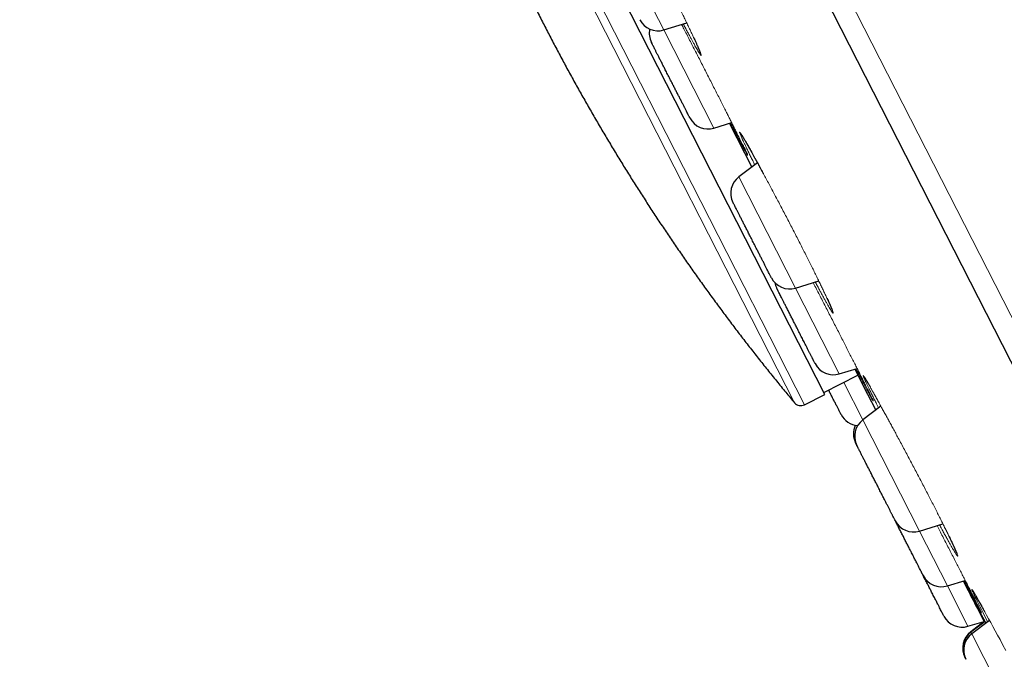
# Model space of a CAD drawing. Header units: millimetres. Extents: x 8 to 578, y 12 to 587.
# Tile 91 of 156: x 51 to 75, y 525 to 541. Entities that reach past the tile are written whole.
import ezdxf

# ---------------------------------------------------------------- set-up
doc = ezdxf.new("R2010")
doc.units = ezdxf.units.MM

msp = doc.modelspace()

# ---------------------------------------------------------------- linework, layer by layer
at = {"color": 252, "linetype": 'Continuous', "lineweight": 0}
for p, q in [((51.632, 580.745), (88.83, 507.739)), ((70.47, 531.654), (60.188, 551.835)), ((70.226, 531.704), (60.084, 551.608)), ((67.025, 540.85), (65.636, 543.575)), ((68.252, 538.442), (67.025, 540.85)), ((70.251, 534.518), (68.862, 537.243)), ((71.324, 532.412), (70.251, 534.518)), ((71.9, 531.281), (71.432, 532.2)), ((73.289, 528.556), (71.9, 531.281)), ((73.973, 527.212), (73.289, 528.556)), ((74.479, 526.22), (73.973, 527.212)), ((74.553, 526.075), (74.547, 526.085)), ((74.573, 526.036), (74.553, 526.075)), ((75.961, 523.31), (74.573, 526.036))]:
    msp.add_line(p, q, dxfattribs=at)
at = {"color": 7, "linetype": 'Continuous', "lineweight": 30}
for p, q in [((88.322, 507.613), (51.231, 580.408)), ((70.972, 531.909), (60.689, 552.091)), ((67.025, 540.85), (67.585, 541.021)), ((68.252, 538.442), (68.686, 538.575)), ((68.631, 538.558), (69.179, 537.482)), ((69.319, 537.588), (68.862, 537.243)), ((70.251, 534.518), (70.821, 534.692)), ((71.324, 532.412), (71.761, 532.546)), ((71.703, 532.528), (72.018, 531.91)), ((70.949, 531.954), (71.78, 532.377)), ((70.47, 531.654), (70.972, 531.909)), ((72.018, 531.91), (72.218, 531.521)), ((72.346, 531.617), (71.9, 531.281)), ((73.289, 528.556), (73.865, 528.732)), ((73.973, 527.212), (74.412, 527.346)), ((74.479, 526.22), (74.872, 526.34)), ((74.876, 526.333), (74.547, 526.085)), ((74.899, 526.336), (74.553, 526.075)), ((75.007, 526.363), (74.573, 526.036))]:
    msp.add_line(p, q, dxfattribs=at)
at = {"color": 252, "linetype": 'Continuous', "lineweight": 0, "flags": 128}
msp.add_lwpolyline([(74.961, 526.328), (74.941, 526.368), (74.894, 526.46), (74.85, 526.547), (74.809, 526.628), (74.771, 526.703), (74.737, 526.772), (74.705, 526.836), (74.676, 526.895), (74.651, 526.946), (74.629, 526.992), (74.611, 527.03), (74.596, 527.062), (74.584, 527.088), (74.577, 527.106), (74.573, 527.118), (74.573, 527.123), (74.578, 527.118), (74.588, 527.104), (74.603, 527.08), (74.623, 527.048), (74.648, 527.005), (74.673, 526.962), (74.701, 526.913), (74.732, 526.858), (74.767, 526.797), (74.804, 526.729), (74.846, 526.655), (74.89, 526.575), (74.936, 526.491), (74.985, 526.403), (75.036, 526.31), (75.089, 526.213), (75.145, 526.111), (75.203, 526.004), (75.264, 525.892), (75.335, 525.76), (75.408, 525.626)], dxfattribs=at)
at = {"color": 7, "linetype": 'Continuous', "lineweight": 30}
for centre, radius, start, end in [((66.878, 541.328), 0.5, 207, 287), ((67.164, 540.768), 0.5, 168.0339, 207), ((68.105, 538.92), 0.5, 207, 287), ((69.163, 536.844), 0.5, 127, 207), ((70.105, 534.996), 0.5, 207, 287), ((70.236, 534.738), 0.5, 190.1844, 207), ((71.178, 532.89), 0.5, 207, 287), ((70.38, 531.832), 0.2, 219.9084, 297), ((71.814, 531.641), 0.5, 207, 265.3707), ((72.171, 530.941), 0.5, 155.2466, 207), ((72.201, 530.882), 0.5, 127, 207), ((73.142, 529.034), 0.5, 207, 287), ((73.827, 527.69), 0.5, 207, 287), ((74.333, 526.698), 0.5, 207, 287), ((74.848, 525.686), 0.5, 127, 207), ((74.853, 525.676), 0.5, 127, 207), ((74.874, 525.636), 0.5, 127, 207)]:
    msp.add_arc(centre, radius, start, end, dxfattribs=at)
for points, knots in [([(60.085, 551.607), (60.089, 551.59), (60.122, 551.458), (60.186, 551.21), (60.277, 550.865), (60.37, 550.521), (60.466, 550.177), (60.564, 549.834), (60.665, 549.491), (60.768, 549.15), (60.874, 548.809), (60.982, 548.468), (61.093, 548.129), (61.206, 547.79), (61.321, 547.452), (61.439, 547.115), (61.559, 546.779), (61.682, 546.444), (61.807, 546.11), (61.934, 545.776), (62.064, 545.443), (62.196, 545.112), (62.33, 544.781), (62.467, 544.451), (62.606, 544.122), (62.748, 543.795), (62.892, 543.468), (63.038, 543.142), (63.187, 542.817), (63.338, 542.494), (63.491, 542.171), (63.646, 541.85), (63.804, 541.529), (63.964, 541.21), (64.126, 540.892), (64.291, 540.575), (64.458, 540.259), (64.627, 539.945), (64.798, 539.631), (64.972, 539.319), (65.148, 539.009), (65.326, 538.699), (65.506, 538.391), (65.689, 538.084), (65.873, 537.778), (66.06, 537.473), (66.249, 537.17), (66.44, 536.869), (66.634, 536.568), (66.829, 536.269), (67.027, 535.972), (67.227, 535.676), (67.428, 535.381), (67.632, 535.088), (67.838, 534.796), (68.047, 534.505), (68.257, 534.217), (68.469, 533.929), (68.683, 533.643), (68.9, 533.359), (69.118, 533.076), (69.339, 532.795), (69.561, 532.516), (69.785, 532.238), (70.007, 531.967), (70.155, 531.79), (70.226, 531.704)], [0, 0, 0, 0, 0.00233, 0.018173, 0.034017, 0.049861, 0.065706, 0.08155, 0.097395, 0.113241, 0.129086, 0.144932, 0.160778, 0.176625, 0.192471, 0.208318, 0.224166, 0.240013, 0.255861, 0.271709, 0.287558, 0.303406, 0.319255, 0.335104, 0.350954, 0.366803, 0.382653, 0.398503, 0.414354, 0.430205, 0.446056, 0.461907, 0.477758, 0.49361, 0.509462, 0.525314, 0.541167, 0.55702, 0.572873, 0.588726, 0.60458, 0.620434, 0.636288, 0.652142, 0.667997, 0.683851, 0.699707, 0.715562, 0.731418, 0.747274, 0.76313, 0.778986, 0.794843, 0.8107, 0.826558, 0.842415, 0.858273, 0.874131, 0.88999, 0.905848, 0.921707, 0.937567, 0.953426, 0.969286, 0.985146, 1, 1, 1, 1]), ([(67.66, 538.693), (67.66, 538.693), (67.66, 538.692), (67.659, 538.694), (67.656, 538.7), (67.652, 538.709), (67.644, 538.725), (67.631, 538.75), (67.612, 538.787), (67.588, 538.833), (67.561, 538.888), (67.529, 538.949), (67.5, 539.007), (67.475, 539.055), (67.456, 539.094), (67.436, 539.133), (67.409, 539.186), (67.375, 539.252), (67.333, 539.334), (67.29, 539.418), (67.251, 539.495), (67.217, 539.562), (67.187, 539.62), (67.158, 539.678), (67.129, 539.736), (67.099, 539.793), (67.064, 539.862), (67.024, 539.94), (66.98, 540.027), (66.938, 540.109), (66.899, 540.187), (66.862, 540.258), (66.835, 540.312), (66.815, 540.351), (66.801, 540.379), (66.788, 540.405), (66.772, 540.435), (66.756, 540.468), (66.74, 540.498), (66.729, 540.521), (66.722, 540.534), (66.719, 540.54), (66.718, 540.541), (66.718, 540.541)], [0, 0, 0, 0, 0.001171, 0.021057, 0.04096, 0.060962, 0.08114, 0.11375, 0.146057, 0.178404, 0.211137, 0.243746, 0.276053, 0.292205, 0.308412, 0.324714, 0.341154, 0.371224, 0.401063, 0.430944, 0.461135, 0.481224, 0.501171, 0.521057, 0.54096, 0.560962, 0.58114, 0.61375, 0.646057, 0.678404, 0.711137, 0.743746, 0.776053, 0.792205, 0.808412, 0.824714, 0.841154, 0.871224, 0.901063, 0.930944, 0.961135, 0.981224, 1, 1, 1, 1]), ([(67.75, 540.671), (67.752, 540.664), (67.763, 540.642), (67.778, 540.608), (67.797, 540.567), (67.813, 540.532), (67.827, 540.499), (67.84, 540.47), (67.852, 540.444), (67.862, 540.421), (67.871, 540.4), (67.878, 540.382), (67.885, 540.367), (67.891, 540.353), (67.897, 540.337), (67.903, 540.323), (67.909, 540.308), (67.913, 540.295), (67.917, 540.286), (67.918, 540.281), (67.918, 540.281), (67.918, 540.281)], [0, 0, 0, 0, 0.028081, 0.101453, 0.169943, 0.233547, 0.292258, 0.351185, 0.404183, 0.452355, 0.500737, 0.550121, 0.586421, 0.629172, 0.678357, 0.73381, 0.78973, 0.859135, 0.924209, 0.985287, 1, 1, 1, 1]), ([(68.915, 538.295), (68.915, 538.295), (68.914, 538.296), (68.916, 538.293), (68.918, 538.29), (68.923, 538.284), (68.928, 538.275), (68.935, 538.264), (68.942, 538.253), (68.949, 538.242), (68.955, 538.231), (68.963, 538.219), (68.973, 538.203), (68.985, 538.182), (69, 538.156), (69.018, 538.126), (69.037, 538.092), (69.059, 538.054), (69.083, 538.012), (69.11, 537.965), (69.138, 537.914), (69.17, 537.858), (69.204, 537.797), (69.239, 537.733), (69.276, 537.666), (69.314, 537.598), (69.351, 537.53), (69.386, 537.465), (69.42, 537.404), (69.444, 537.359), (69.458, 537.333), (69.461, 537.328)], [0, 0, 0, 0, 0.001415, 0.029388, 0.056029, 0.081261, 0.11485, 0.144772, 0.170166, 0.191018, 0.209865, 0.231581, 0.256291, 0.288909, 0.325365, 0.363821, 0.403905, 0.445617, 0.488955, 0.533916, 0.580497, 0.628688, 0.678483, 0.728913, 0.776671, 0.826655, 0.872935, 0.915516, 0.954403, 0.989605, 1, 1, 1, 1]), ([(68.964, 538.015), (68.969, 538.004), (68.981, 537.979), (68.999, 537.942), (69.018, 537.903), (69.034, 537.87), (69.046, 537.845), (69.055, 537.825), (69.06, 537.814), (69.063, 537.806), (69.064, 537.805), (69.065, 537.804)], [0, 0, 0, 0, 0.087488, 0.207438, 0.351156, 0.488525, 0.619491, 0.744008, 0.862048, 0.932531, 1, 1, 1, 1]), ([(69.659, 534.769), (69.659, 534.769), (69.659, 534.769), (69.658, 534.771), (69.655, 534.778), (69.647, 534.793), (69.633, 534.82), (69.615, 534.856), (69.592, 534.9), (69.565, 534.953), (69.54, 535.003), (69.518, 535.047), (69.5, 535.082), (69.481, 535.118), (69.457, 535.167), (69.425, 535.229), (69.386, 535.306), (69.344, 535.387), (69.307, 535.461), (69.273, 535.528), (69.243, 535.585), (69.214, 535.643), (69.185, 535.7), (69.155, 535.759), (69.119, 535.829), (69.078, 535.91), (69.032, 536), (68.987, 536.087), (68.945, 536.171), (68.905, 536.249), (68.874, 536.31), (68.851, 536.355), (68.835, 536.386), (68.82, 536.417), (68.801, 536.453), (68.781, 536.494), (68.76, 536.534), (68.743, 536.566), (68.732, 536.588), (68.725, 536.603), (68.72, 536.611), (68.718, 536.616), (68.718, 536.617), (68.718, 536.617)], [0, 0, 0, 0, 0.00249, 0.022492, 0.042671, 0.075281, 0.107587, 0.139935, 0.172667, 0.205277, 0.237583, 0.253736, 0.269942, 0.286244, 0.302685, 0.332754, 0.362594, 0.392475, 0.422665, 0.442754, 0.462702, 0.482587, 0.50249, 0.522492, 0.542671, 0.575281, 0.607587, 0.639935, 0.672667, 0.705277, 0.737583, 0.753736, 0.769942, 0.786244, 0.802685, 0.832754, 0.862594, 0.892475, 0.922665, 0.942754, 0.962702, 0.982587, 1, 1, 1, 1]), ([(70.731, 532.665), (70.732, 532.664), (70.732, 532.663), (70.728, 532.672), (70.719, 532.69), (70.704, 532.718), (70.686, 532.754), (70.666, 532.792), (70.649, 532.826), (70.635, 532.854), (70.62, 532.884), (70.599, 532.925), (70.572, 532.978), (70.537, 533.046), (70.5, 533.119), (70.465, 533.188), (70.433, 533.25), (70.405, 533.305), (70.377, 533.36), (70.348, 533.417), (70.319, 533.474), (70.283, 533.545), (70.241, 533.627), (70.193, 533.721), (70.146, 533.813), (70.1, 533.904), (70.056, 533.991), (70.02, 534.06), (69.994, 534.112), (69.974, 534.15), (69.956, 534.187), (69.933, 534.232), (69.906, 534.284), (69.879, 534.338), (69.855, 534.385), (69.836, 534.422), (69.823, 534.448), (69.813, 534.468), (69.805, 534.484), (69.798, 534.496), (69.794, 534.505), (69.791, 534.511), (69.791, 534.51), (69.791, 534.51)], [0, 0, 0, 0, 0.0137405, 0.046047, 0.0783948, 0.111127, 0.1437368, 0.1760433, 0.1921958, 0.2084018, 0.2247041, 0.2411446, 0.2712139, 0.3010538, 0.3309345, 0.3611253, 0.3812144, 0.4011617, 0.421047, 0.4409504, 0.460952, 0.4811308, 0.5137405, 0.546047, 0.5783948, 0.611127, 0.6437368, 0.6760433, 0.6921958, 0.7084018, 0.7247041, 0.7411446, 0.7712139, 0.8010538, 0.8309345, 0.8611253, 0.8812144, 0.9011617, 0.921047, 0.9409504, 0.960952, 0.9811308, 1, 1, 1, 1]), ([(71.023, 534.268), (71.027, 534.258), (71.04, 534.231), (71.055, 534.198), (71.068, 534.168), (71.077, 534.148), (71.085, 534.13), (71.092, 534.116), (71.097, 534.104), (71.102, 534.092), (71.107, 534.08), (71.113, 534.066), (71.12, 534.051), (71.127, 534.035), (71.133, 534.019), (71.139, 534.004), (71.145, 533.991), (71.149, 533.98), (71.152, 533.973), (71.153, 533.968), (71.154, 533.966), (71.154, 533.966), (71.155, 533.966)], [0, 0, 0, 0, 0.054967, 0.148635, 0.19735, 0.242461, 0.282331, 0.316952, 0.346315, 0.370417, 0.404723, 0.44589, 0.493967, 0.548949, 0.604071, 0.664306, 0.726784, 0.790942, 0.856756, 0.909613, 0.963344, 1, 1, 1, 1]), ([(71.941, 532.328), (71.941, 532.328), (71.941, 532.328), (71.941, 532.327), (71.942, 532.326), (71.944, 532.323), (71.946, 532.32), (71.949, 532.315), (71.955, 532.306), (71.965, 532.29), (71.976, 532.271), (71.99, 532.249), (72.004, 532.225), (72.019, 532.198), (72.036, 532.17), (72.054, 532.139), (72.07, 532.111), (72.081, 532.091), (72.086, 532.083)], [0, 0, 0, 0, 0.010805, 0.049241, 0.081241, 0.107814, 0.134578, 0.162406, 0.241811, 0.328778, 0.422959, 0.516089, 0.604636, 0.688596, 0.777185, 0.860019, 0.941544, 1, 1, 1, 1]), ([(71.369, 531.414), (71.369, 531.414), (71.369, 531.414), (71.368, 531.416), (71.364, 531.422), (71.358, 531.435), (71.346, 531.458), (71.33, 531.489), (71.313, 531.524), (71.295, 531.559), (71.278, 531.591), (71.26, 531.627), (71.241, 531.665), (71.22, 531.707), (71.192, 531.76), (71.159, 531.826), (71.117, 531.907), (71.086, 531.97), (71.067, 532.006), (71.064, 532.012)], [0, 0, 0, 0, 0.021828, 0.064129, 0.106788, 0.184812, 0.26224, 0.339774, 0.418112, 0.470239, 0.521998, 0.573596, 0.625241, 0.677141, 0.729501, 0.814116, 0.897944, 0.981879, 1, 1, 1, 1]), ([(72.123, 531.818), (72.125, 531.814), (72.128, 531.807), (72.13, 531.802), (72.131, 531.8)], [0, 0, 0, 0, 0.54484, 1, 1, 1, 1]), ([(71.754, 530.658), (71.752, 530.662), (71.743, 530.679), (71.734, 530.697), (71.728, 530.709), (71.726, 530.713), (71.725, 530.714), (71.725, 530.714)], [0, 0, 0, 0, 0.126601, 0.421574, 0.713803, 0.859911, 1, 1, 1, 1]), ([(72.697, 528.807), (72.697, 528.808), (72.696, 528.809), (72.689, 528.824), (72.677, 528.847), (72.66, 528.879), (72.643, 528.914), (72.626, 528.946), (72.613, 528.971), (72.599, 528.999), (72.579, 529.038), (72.554, 529.089), (72.52, 529.154), (72.484, 529.225), (72.45, 529.292), (72.419, 529.353), (72.392, 529.406), (72.364, 529.461), (72.335, 529.517), (72.306, 529.574), (72.271, 529.644), (72.229, 529.726), (72.181, 529.82), (72.133, 529.913), (72.087, 530.005), (72.041, 530.094), (72.005, 530.165), (71.978, 530.219), (71.958, 530.258), (71.938, 530.296), (71.914, 530.343), (71.887, 530.397), (71.858, 530.455), (71.832, 530.506), (71.812, 530.545), (71.796, 530.575), (71.785, 530.597), (71.776, 530.615), (71.768, 530.631), (71.762, 530.642), (71.757, 530.651), (71.755, 530.656), (71.755, 530.655), (71.755, 530.655)], [0, 0, 0, 0, 0.030664, 0.0630118, 0.0957441, 0.1283538, 0.1606603, 0.1768129, 0.1930189, 0.2093211, 0.2257616, 0.2558309, 0.2856708, 0.3155515, 0.3457423, 0.3658314, 0.3857787, 0.405664, 0.4255674, 0.445569, 0.4657478, 0.4983576, 0.530664, 0.5630118, 0.5957441, 0.6283538, 0.6606603, 0.6768129, 0.6930189, 0.7093211, 0.7257616, 0.7558309, 0.7856708, 0.8155515, 0.8457423, 0.8658314, 0.8857787, 0.905664, 0.9255674, 0.945569, 0.9657478, 0.9983576, 1, 1, 1, 1]), ([(73.381, 527.464), (73.381, 527.464), (73.382, 527.463), (73.378, 527.471), (73.371, 527.485), (73.362, 527.501), (73.355, 527.516), (73.346, 527.533), (73.334, 527.558), (73.316, 527.592), (73.291, 527.64), (73.264, 527.695), (73.236, 527.749), (73.21, 527.8), (73.186, 527.846), (73.162, 527.894), (73.137, 527.944), (73.11, 527.996), (73.077, 528.061), (73.037, 528.139), (72.99, 528.231), (72.943, 528.325), (72.894, 528.419), (72.846, 528.514), (72.807, 528.591), (72.776, 528.651), (72.754, 528.696), (72.731, 528.74), (72.712, 528.777), (72.702, 528.798), (72.698, 528.805)], [0, 0, 0, 0, 0.017146, 0.067364, 0.117115, 0.141989, 0.166945, 0.19205, 0.217368, 0.263674, 0.309626, 0.355641, 0.402134, 0.43307, 0.463788, 0.494411, 0.525061, 0.555863, 0.586937, 0.637155, 0.686906, 0.73672, 0.787126, 0.837344, 0.887095, 0.911969, 0.936926, 0.962031, 0.987348, 1, 1, 1, 1]), ([(74.007, 528.442), (74.016, 528.424), (74.033, 528.387), (74.058, 528.335), (74.082, 528.286), (74.101, 528.245), (74.116, 528.211), (74.129, 528.185), (74.139, 528.163), (74.147, 528.144), (74.154, 528.128), (74.161, 528.113), (74.169, 528.096), (74.177, 528.077), (74.185, 528.058), (74.192, 528.041), (74.198, 528.028), (74.201, 528.019), (74.203, 528.013), (74.205, 528.009), (74.206, 528.006), (74.207, 528.004), (74.207, 528.001), (74.207, 528.002), (74.207, 528.002)], [0, 0, 0, 0, 0.073646, 0.150479, 0.229059, 0.300499, 0.355177, 0.404138, 0.44738, 0.484901, 0.517189, 0.55253, 0.593899, 0.641294, 0.700553, 0.757591, 0.810308, 0.858743, 0.883797, 0.909767, 0.93665, 0.964442, 0.993181, 1, 1, 1, 1]), ([(73.887, 526.472), (73.887, 526.472), (73.887, 526.471), (73.883, 526.479), (73.876, 526.493), (73.868, 526.509), (73.86, 526.524), (73.852, 526.541), (73.839, 526.566), (73.821, 526.6), (73.797, 526.648), (73.769, 526.703), (73.741, 526.757), (73.715, 526.809), (73.692, 526.854), (73.667, 526.902), (73.642, 526.952), (73.616, 527.004), (73.583, 527.069), (73.543, 527.147), (73.496, 527.239), (73.448, 527.333), (73.41, 527.407), (73.388, 527.45), (73.383, 527.461)], [0, 0, 0, 0, 0.0212983, 0.0836772, 0.1454759, 0.1763738, 0.2073741, 0.2385585, 0.2700073, 0.3275265, 0.3846068, 0.4417653, 0.4995169, 0.537945, 0.5761021, 0.6141403, 0.6522133, 0.6904742, 0.729074, 0.7914527, 0.8532514, 0.915129, 0.9777421, 1, 1, 1, 1]), ([(74.363, 527.331), (74.444, 527.174), (74.616, 526.838), (74.789, 526.502), (74.881, 526.323)], [0, 0, 0, 0, 0.468484, 1, 1, 1, 1]), ([(74.6, 527.084), (74.6, 527.084), (74.6, 527.084), (74.601, 527.082), (74.603, 527.079), (74.607, 527.073), (74.612, 527.064), (74.619, 527.054), (74.626, 527.041), (74.635, 527.026), (74.647, 527.006), (74.66, 526.983), (74.676, 526.956), (74.694, 526.925), (74.713, 526.89), (74.736, 526.851), (74.759, 526.809), (74.784, 526.765), (74.809, 526.721), (74.83, 526.683), (74.843, 526.66), (74.848, 526.651)], [0, 0, 0, 0, 0.03067, 0.063546, 0.108991, 0.146815, 0.184984, 0.225373, 0.268737, 0.320505, 0.375954, 0.435081, 0.497883, 0.564355, 0.633942, 0.701182, 0.774895, 0.843518, 0.907056, 0.965516, 1, 1, 1, 1]), ([(74.79, 526.594), (74.79, 526.592), (74.793, 526.587), (74.795, 526.582), (74.798, 526.576), (74.798, 526.576), (74.798, 526.576)], [0, 0, 0, 0, 0.118236, 0.482778, 0.780043, 1, 1, 1, 1]), ([(74.407, 525.451), (74.406, 525.454), (74.403, 525.459), (74.403, 525.458), (74.403, 525.458)], [0, 0, 0, 0, 0.477494, 1, 1, 1, 1]), ([(74.427, 525.411), (74.427, 525.412), (74.421, 525.423), (74.415, 525.436), (74.409, 525.446), (74.408, 525.449), (74.408, 525.449), (74.408, 525.449)], [0, 0, 0, 0, 0.026598, 0.383806, 0.737692, 0.914627, 1, 1, 1, 1])]:
    msp.add_open_spline(points, degree=3, knots=knots, dxfattribs=at)
at = {"color": 252, "linetype": 'Continuous', "lineweight": 0}
for points, knots in [([(66.862, 542.48), (66.887, 542.431), (66.936, 542.334), (67.01, 542.189), (67.082, 542.045), (67.153, 541.903), (67.223, 541.763), (67.291, 541.625), (67.357, 541.491), (67.42, 541.361), (67.481, 541.237), (67.538, 541.118), (67.593, 541.003), (67.642, 540.9), (67.686, 540.807), (67.725, 540.725), (67.76, 540.648), (67.792, 540.578), (67.821, 540.514), (67.847, 540.455), (67.871, 540.402), (67.89, 540.356), (67.907, 540.316), (67.92, 540.284), (67.929, 540.258), (67.935, 540.24), (67.937, 540.228), (67.936, 540.223), (67.93, 540.226), (67.92, 540.239), (67.904, 540.261), (67.884, 540.293), (67.86, 540.334), (67.832, 540.382), (67.802, 540.434), (67.771, 540.49), (67.737, 540.553), (67.699, 540.621), (67.659, 540.695), (67.616, 540.775), (67.571, 540.86), (67.532, 540.934), (67.507, 540.98), (67.499, 540.995)], [0, 0, 0, 0, 0.026898, 0.053646, 0.080335, 0.107059, 0.133915, 0.161002, 0.187915, 0.21465, 0.241316, 0.268028, 0.294905, 0.322069, 0.345387, 0.36847, 0.391396, 0.414247, 0.437106, 0.460055, 0.483176, 0.506672, 0.529881, 0.552879, 0.575744, 0.598551, 0.621374, 0.644284, 0.671551, 0.698511, 0.725268, 0.751927, 0.778589, 0.805356, 0.828527, 0.851535, 0.874442, 0.897314, 0.920215, 0.943214, 0.966379, 0.989253, 1, 1, 1, 1]), ([(67.459, 540.983), (67.477, 540.948), (67.517, 540.869), (67.583, 540.742), (67.654, 540.603), (67.727, 540.461), (67.801, 540.318), (67.875, 540.174), (67.949, 540.028), (68.023, 539.883), (68.073, 539.786), (68.097, 539.738)], [0, 0, 0, 0, 0.09063, 0.204059, 0.318163, 0.432497, 0.546082, 0.659276, 0.772432, 0.885895, 1, 1, 1, 1]), ([(68.097, 539.738), (68.122, 539.689), (68.171, 539.592), (68.244, 539.449), (68.315, 539.309), (68.385, 539.172), (68.452, 539.038), (68.515, 538.914), (68.572, 538.8), (68.625, 538.696), (68.674, 538.597), (68.722, 538.503), (68.767, 538.413), (68.809, 538.328), (68.849, 538.247), (68.886, 538.172), (68.92, 538.103), (68.951, 538.04), (68.979, 537.984), (69.003, 537.934), (69.024, 537.891), (69.042, 537.854), (69.056, 537.823), (69.067, 537.8), (69.074, 537.783), (69.078, 537.774), (69.077, 537.772), (69.074, 537.776), (69.067, 537.788), (69.056, 537.806), (69.042, 537.832), (69.025, 537.864), (69.004, 537.903), (68.98, 537.948), (68.952, 538), (68.92, 538.061), (68.882, 538.133), (68.838, 538.217), (68.791, 538.308), (68.74, 538.406), (68.696, 538.492), (68.667, 538.548), (68.657, 538.566)], [0, 0, 0, 0, 0.028425, 0.056672, 0.084832, 0.112998, 0.141264, 0.169727, 0.194087, 0.218259, 0.242308, 0.266304, 0.290319, 0.314424, 0.338691, 0.363287, 0.387597, 0.411702, 0.435683, 0.45962, 0.483596, 0.507689, 0.53245, 0.556871, 0.581033, 0.605017, 0.628903, 0.652768, 0.676686, 0.701354, 0.725722, 0.749866, 0.773858, 0.797773, 0.821681, 0.845653, 0.874136, 0.902326, 0.930341, 0.958302, 0.986331, 1, 1, 1, 1]), ([(69.254, 537.539), (69.236, 537.575), (69.2, 537.648), (69.15, 537.749), (69.103, 537.845), (69.06, 537.933), (69.023, 538.009), (68.992, 538.075), (68.966, 538.131), (68.943, 538.181), (68.923, 538.224), (68.907, 538.261), (68.895, 538.291), (68.886, 538.314), (68.88, 538.33), (68.878, 538.34), (68.88, 538.342), (68.886, 538.338), (68.895, 538.327), (68.908, 538.308), (68.925, 538.281), (68.948, 538.245), (68.976, 538.198), (69.009, 538.143), (69.046, 538.078), (69.088, 538.005), (69.132, 537.927), (69.176, 537.847), (69.221, 537.766), (69.269, 537.68), (69.319, 537.589), (69.371, 537.494), (69.425, 537.394), (69.485, 537.284), (69.55, 537.163), (69.62, 537.032), (69.691, 536.898), (69.764, 536.761), (69.838, 536.621), (69.913, 536.479), (69.989, 536.334), (70.064, 536.189), (70.14, 536.044), (70.214, 535.9), (70.288, 535.756), (70.336, 535.661), (70.361, 535.614)], [0, 0, 0, 0, 0.024055, 0.04852, 0.073021, 0.097387, 0.121712, 0.142613, 0.163425, 0.184202, 0.204999, 0.225871, 0.246871, 0.268055, 0.28887, 0.309624, 0.33037, 0.351167, 0.372073, 0.393148, 0.414451, 0.438834, 0.463083, 0.487303, 0.511602, 0.536087, 0.560867, 0.582005, 0.602951, 0.623777, 0.644555, 0.665355, 0.686245, 0.707289, 0.732037, 0.756511, 0.780816, 0.80505, 0.829306, 0.853674, 0.878291, 0.902704, 0.926999, 0.951259, 0.975566, 1, 1, 1, 1]), ([(70.361, 535.614), (70.385, 535.566), (70.432, 535.473), (70.502, 535.335), (70.569, 535.201), (70.634, 535.071), (70.697, 534.945), (70.756, 534.824), (70.813, 534.708), (70.866, 534.599), (70.915, 534.496), (70.961, 534.4), (71.003, 534.312), (71.039, 534.234), (71.069, 534.167), (71.095, 534.11), (71.117, 534.06), (71.135, 534.016), (71.151, 533.98), (71.162, 533.949), (71.171, 533.926), (71.175, 533.909), (71.177, 533.899), (71.174, 533.896), (71.168, 533.901), (71.159, 533.912), (71.146, 533.93), (71.128, 533.957), (71.106, 533.993), (71.078, 534.041), (71.045, 534.097), (71.008, 534.161), (70.968, 534.234), (70.925, 534.312), (70.881, 534.392), (70.837, 534.473), (70.791, 534.559), (70.756, 534.624), (70.736, 534.66), (70.734, 534.666)], [0, 0, 0, 0, 0.029859, 0.05955, 0.089175, 0.118838, 0.148648, 0.178714, 0.208603, 0.238286, 0.267887, 0.297533, 0.327358, 0.357499, 0.383409, 0.409047, 0.434502, 0.459865, 0.485229, 0.510687, 0.53633, 0.562428, 0.5882, 0.613734, 0.639114, 0.664424, 0.689746, 0.715161, 0.74542, 0.77534, 0.80504, 0.834632, 0.864233, 0.893952, 0.91965, 0.945174, 0.970593, 0.995978, 1, 1, 1, 1]), ([(70.683, 534.65), (70.692, 534.633), (70.724, 534.569), (70.782, 534.457), (70.856, 534.315), (70.93, 534.171), (71.005, 534.026), (71.08, 533.88), (71.155, 533.735), (71.229, 533.59), (71.301, 533.448), (71.373, 533.309), (71.443, 533.171), (71.488, 533.082), (71.511, 533.038)], [0, 0, 0, 0, 0.033317, 0.1213285, 0.2089461, 0.2964735, 0.3842003, 0.4723996, 0.5608745, 0.6487753, 0.736374, 0.8239377, 0.9117281, 1, 1, 1, 1]), ([(71.511, 533.038), (71.534, 532.994), (71.578, 532.906), (71.642, 532.78), (71.703, 532.659), (71.762, 532.544), (71.817, 532.435), (71.866, 532.337), (71.91, 532.25), (71.948, 532.173), (71.983, 532.103), (72.016, 532.038), (72.045, 531.979), (72.07, 531.927), (72.093, 531.88), (72.113, 531.84), (72.128, 531.807), (72.141, 531.781), (72.149, 531.762), (72.154, 531.75), (72.156, 531.745), (72.153, 531.746), (72.148, 531.755), (72.139, 531.771), (72.126, 531.794), (72.109, 531.823), (72.09, 531.859), (72.067, 531.902), (72.041, 531.951), (72.011, 532.007), (71.978, 532.07), (71.942, 532.138), (71.904, 532.211), (71.863, 532.29), (71.819, 532.374), (71.776, 532.456), (71.747, 532.513), (71.734, 532.538)], [0, 0, 0, 0, 0.032875, 0.065542, 0.098107, 0.130679, 0.163366, 0.196282, 0.224482, 0.252451, 0.280267, 0.308014, 0.335775, 0.363636, 0.391682, 0.420181, 0.448328, 0.476218, 0.503946, 0.53161, 0.559304, 0.587121, 0.615795, 0.644061, 0.672015, 0.699751, 0.727361, 0.754935, 0.782559, 0.811074, 0.839247, 0.867164, 0.89491, 0.922571, 0.950227, 0.977961, 1, 1, 1, 1]), ([(72.289, 531.574), (72.277, 531.599), (72.245, 531.661), (72.199, 531.754), (72.15, 531.851), (72.106, 531.942), (72.065, 532.024), (72.029, 532.098), (71.997, 532.164), (71.97, 532.221), (71.949, 532.267), (71.933, 532.304), (71.921, 532.332), (71.912, 532.353), (71.908, 532.367), (71.907, 532.374), (71.909, 532.374), (71.916, 532.366), (71.926, 532.353), (71.939, 532.332), (71.956, 532.305), (71.977, 532.271), (72.001, 532.23), (72.029, 532.183), (72.062, 532.125), (72.1, 532.058), (72.144, 531.98), (72.192, 531.894), (72.244, 531.801), (72.3, 531.7), (72.357, 531.596), (72.414, 531.493), (72.469, 531.392), (72.526, 531.287), (72.585, 531.179), (72.645, 531.068), (72.707, 530.954), (72.773, 530.829), (72.845, 530.696), (72.921, 530.554), (72.997, 530.411), (73.073, 530.267), (73.149, 530.123), (73.225, 529.978), (73.301, 529.834), (73.375, 529.691), (73.448, 529.551), (73.519, 529.413), (73.588, 529.278), (73.633, 529.192), (73.655, 529.148)], [0, 0, 0, 0, 0.014971, 0.037355, 0.059961, 0.082454, 0.104776, 0.127022, 0.149283, 0.17165, 0.194208, 0.213363, 0.232445, 0.251503, 0.270584, 0.28974, 0.30902, 0.328471, 0.347563, 0.3666, 0.385632, 0.404712, 0.423895, 0.443233, 0.462783, 0.485169, 0.507425, 0.529649, 0.551939, 0.574395, 0.597114, 0.616526, 0.635755, 0.65487, 0.673934, 0.693012, 0.712164, 0.731451, 0.754165, 0.776627, 0.798929, 0.821163, 0.843411, 0.865753, 0.888338, 0.910737, 0.933028, 0.955287, 0.977587, 1, 1, 1, 1]), ([(73.655, 529.148), (73.677, 529.106), (73.72, 529.02), (73.781, 528.899), (73.84, 528.782), (73.895, 528.672), (73.946, 528.567), (73.992, 528.474), (74.032, 528.391), (74.066, 528.319), (74.098, 528.252), (74.126, 528.192), (74.151, 528.138), (74.172, 528.089), (74.191, 528.047), (74.205, 528.012), (74.216, 527.984), (74.224, 527.962), (74.227, 527.948), (74.228, 527.941), (74.224, 527.94), (74.217, 527.947), (74.206, 527.961), (74.192, 527.981), (74.174, 528.008), (74.153, 528.043), (74.129, 528.083), (74.101, 528.13), (74.068, 528.187), (74.03, 528.254), (73.986, 528.333), (73.938, 528.42), (73.886, 528.513), (73.834, 528.609), (73.798, 528.676), (73.781, 528.707)], [0, 0, 0, 0, 0.033565, 0.066939, 0.100237, 0.133578, 0.167084, 0.200879, 0.229713, 0.258355, 0.286891, 0.315413, 0.344016, 0.372795, 0.401849, 0.431009, 0.459848, 0.488469, 0.516975, 0.545473, 0.574067, 0.60286, 0.632217, 0.661201, 0.689908, 0.718436, 0.746877, 0.775326, 0.803871, 0.837872, 0.871497, 0.904878, 0.938142, 0.97142, 1, 1, 1, 1]), ([(73.721, 528.688), (73.743, 528.646), (73.789, 528.556), (73.86, 528.418), (73.934, 528.276), (74.006, 528.135), (74.078, 527.996), (74.147, 527.861), (74.214, 527.73), (74.279, 527.605), (74.341, 527.484), (74.4, 527.368), (74.437, 527.295), (74.455, 527.259)], [0, 0, 0, 0, 0.0801756, 0.1716276, 0.2631949, 0.3552504, 0.4481557, 0.5406747, 0.6325667, 0.7241416, 0.8157057, 0.9075604, 1, 1, 1, 1]), ([(74.455, 527.259), (74.473, 527.224), (74.509, 527.154), (74.558, 527.057), (74.603, 526.968), (74.644, 526.886), (74.681, 526.813), (74.714, 526.748), (74.742, 526.691), (74.765, 526.644), (74.784, 526.606), (74.798, 526.577), (74.806, 526.557), (74.81, 526.548), (74.81, 526.547), (74.806, 526.553), (74.798, 526.565), (74.787, 526.585), (74.772, 526.612), (74.754, 526.645), (74.732, 526.686), (74.707, 526.733), (74.678, 526.786), (74.647, 526.846), (74.612, 526.911), (74.575, 526.982), (74.535, 527.059), (74.492, 527.141), (74.445, 527.23), (74.411, 527.296), (74.391, 527.334), (74.388, 527.339)], [0, 0, 0, 0, 0.038921, 0.077631, 0.116243, 0.154874, 0.193642, 0.232668, 0.271362, 0.309852, 0.348258, 0.386709, 0.425336, 0.464279, 0.49763, 0.530739, 0.563696, 0.596595, 0.629537, 0.66262, 0.695947, 0.729639, 0.762957, 0.796006, 0.828891, 0.861719, 0.894594, 0.92762, 0.961513, 0.99497, 1, 1, 1, 1]), ([(74.889, 526.329), (74.876, 526.352), (74.845, 526.414), (74.798, 526.505), (74.748, 526.602), (74.702, 526.692), (74.66, 526.775), (74.624, 526.847), (74.592, 526.908), (74.566, 526.959), (74.544, 527.004), (74.524, 527.042), (74.509, 527.073), (74.497, 527.097), (74.488, 527.116), (74.482, 527.127), (74.482, 527.129), (74.486, 527.122), (74.495, 527.105), (74.509, 527.079), (74.527, 527.045), (74.548, 527.005), (74.571, 526.962), (74.598, 526.911), (74.627, 526.855), (74.66, 526.792), (74.697, 526.722), (74.736, 526.647), (74.778, 526.567), (74.822, 526.483), (74.868, 526.393), (74.901, 526.331), (74.918, 526.297), (74.919, 526.296)], [0, 0, 0, 0, 0.023592, 0.060564, 0.097315, 0.134051, 0.170984, 0.208325, 0.240423, 0.272159, 0.303677, 0.335124, 0.366644, 0.398376, 0.430458, 0.467297, 0.504136, 0.541182, 0.578334, 0.61522, 0.652025, 0.683783, 0.715339, 0.746797, 0.778258, 0.809824, 0.841592, 0.87366, 0.905106, 0.936473, 0.96785, 0.999332, 1, 1, 1, 1])]:
    msp.add_open_spline(points, degree=3, knots=knots, dxfattribs=at)

doc.saveas('drawing.dxf')
